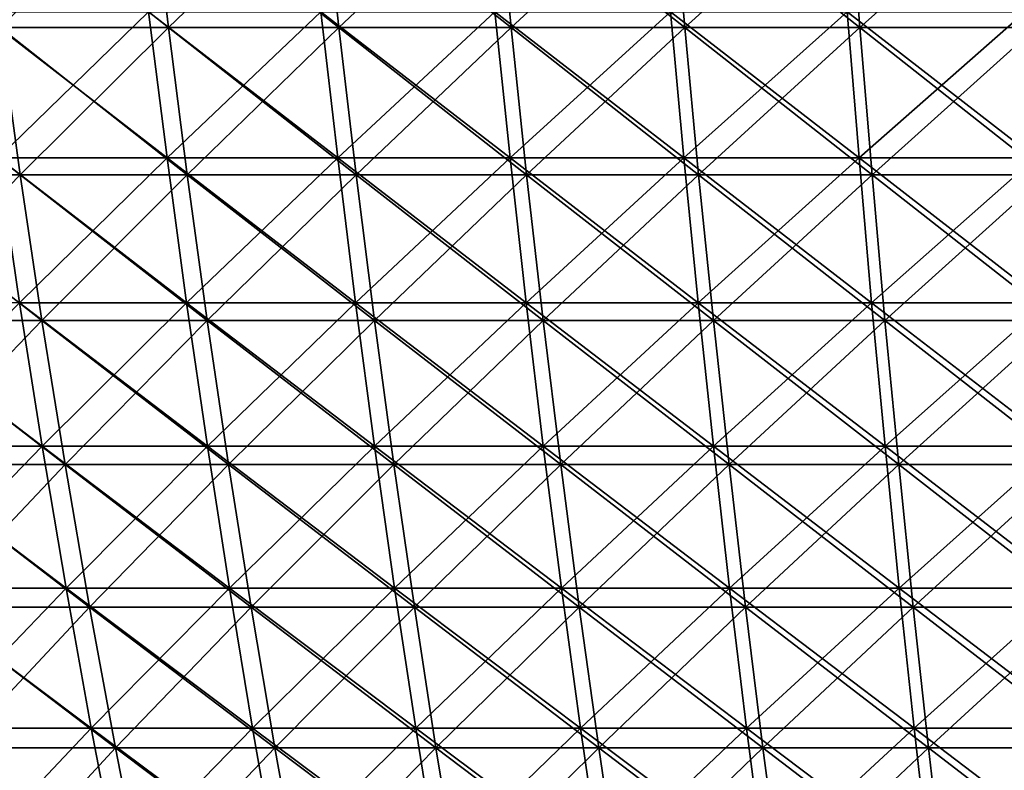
# Model space of a CAD drawing. Header units: millimetres. Extents: x -250 to 250, y 3898 to 4150.
# Tile 254 of 256: x -83 to -44, y 4034 to 4064. Entities that reach past the tile are written whole.
import ezdxf

# ---------------------------------------------------------------- set-up
doc = ezdxf.new("R2010")
doc.units = ezdxf.units.MM
doc.header["$LTSCALE"] = 5.599365
for name, color, linetype in [('2', 7, 'CONTINUOUS'), ('3', 7, 'CONTINUOUS'), ('4', 7, 'CONTINUOUS'), ('5', 7, 'CONTINUOUS')]:
    doc.layers.add(name, color=color, linetype=linetype)

msp = doc.modelspace()

# ---------------------------------------------------------------- linework, layer by layer
at = {"layer": '2', "color": 251, "linetype": 'Continuous', "true_color": 0x504f50}
for points in [[(-78.075, 4064.476, -221.562), (-84.065, 4058.644, -216.996), (-84.861, 4064.476, -219.053), (-78.075, 4064.476, -221.562)], [(-77.342, 4058.644, -219.482), (-84.065, 4058.644, -216.996), (-78.075, 4064.476, -221.562), (-77.342, 4058.644, -219.482)], [(-71.215, 4064.476, -223.861), (-77.342, 4058.644, -219.482), (-78.075, 4064.476, -221.562), (-71.215, 4064.476, -223.861)], [(-70.547, 4058.644, -221.759), (-77.342, 4058.644, -219.482), (-71.215, 4064.476, -223.861), (-70.547, 4058.644, -221.759)], [(-64.288, 4064.476, -225.948), (-70.547, 4058.644, -221.759), (-71.215, 4064.476, -223.861), (-64.288, 4064.476, -225.948)], [(-63.684, 4058.644, -223.827), (-70.547, 4058.644, -221.759), (-64.288, 4064.476, -225.948), (-63.684, 4058.644, -223.827)], [(-57.299, 4064.476, -227.821), (-63.684, 4058.644, -223.827), (-64.288, 4064.476, -225.948), (-57.299, 4064.476, -227.821)], [(-56.761, 4058.644, -225.682), (-63.684, 4058.644, -223.827), (-57.299, 4064.476, -227.821), (-56.761, 4058.644, -225.682)], [(-50.256, 4064.476, -229.477), (-56.761, 4058.644, -225.682), (-57.299, 4064.476, -227.821), (-50.256, 4064.476, -229.477)], [(-49.784, 4058.644, -227.323), (-56.761, 4058.644, -225.682), (-50.256, 4064.476, -229.477), (-49.784, 4058.644, -227.323)], [(-43.166, 4064.476, -230.916), (-49.784, 4058.644, -227.323), (-50.256, 4064.476, -229.477), (-43.166, 4064.476, -230.916)], [(-42.76, 4058.644, -228.748), (-49.784, 4058.644, -227.323), (-43.166, 4064.476, -230.916), (-42.76, 4058.644, -228.748)], [(-77.342, 4058.644, -219.482), (-83.215, 4052.869, -214.804), (-84.065, 4058.644, -216.996), (-77.342, 4058.644, -219.482)], [(-76.561, 4052.869, -217.265), (-83.215, 4052.869, -214.804), (-77.342, 4058.644, -219.482), (-76.561, 4052.869, -217.265)], [(-70.547, 4058.644, -221.759), (-76.561, 4052.869, -217.265), (-77.342, 4058.644, -219.482), (-70.547, 4058.644, -221.759)], [(-69.834, 4052.869, -219.519), (-76.561, 4052.869, -217.265), (-70.547, 4058.644, -221.759), (-69.834, 4052.869, -219.519)], [(-63.684, 4058.644, -223.827), (-69.834, 4052.869, -219.519), (-70.547, 4058.644, -221.759), (-63.684, 4058.644, -223.827)], [(-63.041, 4052.869, -221.566), (-69.834, 4052.869, -219.519), (-63.684, 4058.644, -223.827), (-63.041, 4052.869, -221.566)], [(-56.761, 4058.644, -225.682), (-63.041, 4052.869, -221.566), (-63.684, 4058.644, -223.827), (-56.761, 4058.644, -225.682)], [(-56.188, 4052.869, -223.402), (-63.041, 4052.869, -221.566), (-56.761, 4058.644, -225.682), (-56.188, 4052.869, -223.402)], [(-49.784, 4058.644, -227.323), (-56.188, 4052.869, -223.402), (-56.761, 4058.644, -225.682), (-49.784, 4058.644, -227.323)], [(-49.282, 4052.869, -225.026), (-56.188, 4052.869, -223.402), (-49.784, 4058.644, -227.323), (-49.282, 4052.869, -225.026)], [(-42.76, 4058.644, -228.748), (-49.282, 4052.869, -225.026), (-49.784, 4058.644, -227.323), (-42.76, 4058.644, -228.748)], [(-42.328, 4052.869, -226.437), (-49.282, 4052.869, -225.026), (-42.76, 4058.644, -228.748), (-42.328, 4052.869, -226.437)], [(-82.315, 4047.154, -212.478), (-88.819, 4047.154, -209.843), (-83.215, 4052.869, -214.804), (-82.315, 4047.154, -212.478)], [(-76.561, 4052.869, -217.265), (-82.315, 4047.154, -212.478), (-83.215, 4052.869, -214.804), (-76.561, 4052.869, -217.265)], [(-75.732, 4047.154, -214.912), (-82.315, 4047.154, -212.478), (-76.561, 4052.869, -217.265), (-75.732, 4047.154, -214.912)], [(-69.834, 4052.869, -219.519), (-75.732, 4047.154, -214.912), (-76.561, 4052.869, -217.265), (-69.834, 4052.869, -219.519)], [(-69.078, 4047.154, -217.143), (-75.732, 4047.154, -214.912), (-69.834, 4052.869, -219.519), (-69.078, 4047.154, -217.143)], [(-63.041, 4052.869, -221.566), (-69.078, 4047.154, -217.143), (-69.834, 4052.869, -219.519), (-63.041, 4052.869, -221.566)], [(-62.358, 4047.154, -219.167), (-69.078, 4047.154, -217.143), (-63.041, 4052.869, -221.566), (-62.358, 4047.154, -219.167)], [(-56.188, 4052.869, -223.402), (-62.358, 4047.154, -219.167), (-63.041, 4052.869, -221.566), (-56.188, 4052.869, -223.402)], [(-55.58, 4047.154, -220.983), (-62.358, 4047.154, -219.167), (-56.188, 4052.869, -223.402), (-55.58, 4047.154, -220.983)], [(-49.282, 4052.869, -225.026), (-55.58, 4047.154, -220.983), (-56.188, 4052.869, -223.402), (-49.282, 4052.869, -225.026)], [(-48.748, 4047.154, -222.59), (-55.58, 4047.154, -220.983), (-49.282, 4052.869, -225.026), (-48.748, 4047.154, -222.59)], [(-42.328, 4052.869, -226.437), (-48.748, 4047.154, -222.59), (-49.282, 4052.869, -225.026), (-42.328, 4052.869, -226.437)], [(-41.87, 4047.154, -223.986), (-48.748, 4047.154, -222.59), (-42.328, 4052.869, -226.437), (-41.87, 4047.154, -223.986)], [(-82.315, 4047.154, -212.478), (-87.791, 4041.504, -207.416), (-88.819, 4047.154, -209.843), (-82.315, 4047.154, -212.478)], [(-81.362, 4041.504, -210.021), (-87.791, 4041.504, -207.416), (-82.315, 4047.154, -212.478), (-81.362, 4041.504, -210.021)], [(-75.732, 4047.154, -214.912), (-81.362, 4041.504, -210.021), (-82.315, 4047.154, -212.478), (-75.732, 4047.154, -214.912)], [(-74.856, 4041.504, -212.427), (-81.362, 4041.504, -210.021), (-75.732, 4047.154, -214.912), (-74.856, 4041.504, -212.427)], [(-69.078, 4047.154, -217.143), (-74.856, 4041.504, -212.427), (-75.732, 4047.154, -214.912), (-69.078, 4047.154, -217.143)], [(-68.279, 4041.504, -214.631), (-74.856, 4041.504, -212.427), (-69.078, 4047.154, -217.143), (-68.279, 4041.504, -214.631)], [(-62.358, 4047.154, -219.167), (-68.279, 4041.504, -214.631), (-69.078, 4047.154, -217.143), (-62.358, 4047.154, -219.167)], [(-61.637, 4041.504, -216.632), (-68.279, 4041.504, -214.631), (-62.358, 4047.154, -219.167), (-61.637, 4041.504, -216.632)], [(-55.58, 4047.154, -220.983), (-61.637, 4041.504, -216.632), (-62.358, 4047.154, -219.167), (-55.58, 4047.154, -220.983)], [(-54.937, 4041.504, -218.427), (-61.637, 4041.504, -216.632), (-55.58, 4047.154, -220.983), (-54.937, 4041.504, -218.427)], [(-48.748, 4047.154, -222.59), (-54.937, 4041.504, -218.427), (-55.58, 4047.154, -220.983), (-48.748, 4047.154, -222.59)], [(-48.184, 4041.504, -220.016), (-54.937, 4041.504, -218.427), (-48.748, 4047.154, -222.59), (-48.184, 4041.504, -220.016)], [(-41.87, 4047.154, -223.986), (-48.184, 4041.504, -220.016), (-48.748, 4047.154, -222.59), (-41.87, 4047.154, -223.986)], [(-41.386, 4041.504, -221.395), (-48.184, 4041.504, -220.016), (-41.87, 4047.154, -223.986), (-41.386, 4041.504, -221.395)], [(-81.362, 4041.504, -210.021), (-86.709, 4035.92, -204.859), (-87.791, 4041.504, -207.416), (-81.362, 4041.504, -210.021)], [(-80.36, 4035.92, -207.432), (-86.709, 4035.92, -204.859), (-81.362, 4041.504, -210.021), (-80.36, 4035.92, -207.432)], [(-74.856, 4041.504, -212.427), (-80.36, 4035.92, -207.432), (-81.362, 4041.504, -210.021), (-74.856, 4041.504, -212.427)], [(-73.934, 4035.92, -209.809), (-80.36, 4035.92, -207.432), (-74.856, 4041.504, -212.427), (-73.934, 4035.92, -209.809)], [(-68.279, 4041.504, -214.631), (-73.934, 4035.92, -209.809), (-74.856, 4041.504, -212.427), (-68.279, 4041.504, -214.631)], [(-67.438, 4035.92, -211.986), (-73.934, 4035.92, -209.809), (-68.279, 4041.504, -214.631), (-67.438, 4035.92, -211.986)], [(-61.637, 4041.504, -216.632), (-67.438, 4035.92, -211.986), (-68.279, 4041.504, -214.631), (-61.637, 4041.504, -216.632)], [(-60.877, 4035.92, -213.962), (-67.438, 4035.92, -211.986), (-61.637, 4041.504, -216.632), (-60.877, 4035.92, -213.962)], [(-54.937, 4041.504, -218.427), (-60.877, 4035.92, -213.962), (-61.637, 4041.504, -216.632), (-54.937, 4041.504, -218.427)], [(-54.26, 4035.92, -215.735), (-60.877, 4035.92, -213.962), (-54.937, 4041.504, -218.427), (-54.26, 4035.92, -215.735)], [(-48.184, 4041.504, -220.016), (-54.26, 4035.92, -215.735), (-54.937, 4041.504, -218.427), (-48.184, 4041.504, -220.016)], [(-47.59, 4035.92, -217.304), (-54.26, 4035.92, -215.735), (-48.184, 4041.504, -220.016), (-47.59, 4035.92, -217.304)], [(-41.386, 4041.504, -221.395), (-47.59, 4035.92, -217.304), (-48.184, 4041.504, -220.016), (-41.386, 4041.504, -221.395)], [(-40.876, 4035.92, -218.666), (-47.59, 4035.92, -217.304), (-41.386, 4041.504, -221.395), (-40.876, 4035.92, -218.666)], [(-80.36, 4035.92, -207.432), (-85.574, 4030.408, -202.176), (-86.709, 4035.92, -204.859), (-80.36, 4035.92, -207.432)], [(-79.307, 4030.408, -204.715), (-85.574, 4030.408, -202.176), (-80.36, 4035.92, -207.432), (-79.307, 4030.408, -204.715)], [(-73.934, 4035.92, -209.809), (-79.307, 4030.408, -204.715), (-80.36, 4035.92, -207.432), (-73.934, 4035.92, -209.809)], [(-72.965, 4030.408, -207.06), (-79.307, 4030.408, -204.715), (-73.934, 4035.92, -209.809), (-72.965, 4030.408, -207.06)], [(-67.438, 4035.92, -211.986), (-72.965, 4030.408, -207.06), (-73.934, 4035.92, -209.809), (-67.438, 4035.92, -211.986)], [(-66.554, 4030.408, -209.209), (-72.965, 4030.408, -207.06), (-67.438, 4035.92, -211.986), (-66.554, 4030.408, -209.209)], [(-60.877, 4035.92, -213.962), (-66.554, 4030.408, -209.209), (-67.438, 4035.92, -211.986), (-60.877, 4035.92, -213.962)], [(-60.08, 4030.408, -211.159), (-66.554, 4030.408, -209.209), (-60.877, 4035.92, -213.962), (-60.08, 4030.408, -211.159)], [(-54.26, 4035.92, -215.735), (-60.08, 4030.408, -211.159), (-60.877, 4035.92, -213.962), (-54.26, 4035.92, -215.735)], [(-53.549, 4030.408, -212.909), (-60.08, 4030.408, -211.159), (-54.26, 4035.92, -215.735), (-53.549, 4030.408, -212.909)], [(-47.59, 4035.92, -217.304), (-53.549, 4030.408, -212.909), (-54.26, 4035.92, -215.735), (-47.59, 4035.92, -217.304)], [(-46.967, 4030.408, -214.457), (-53.549, 4030.408, -212.909), (-47.59, 4035.92, -217.304), (-46.967, 4030.408, -214.457)], [(-40.876, 4035.92, -218.666), (-46.967, 4030.408, -214.457), (-47.59, 4035.92, -217.304), (-40.876, 4035.92, -218.666)], [(-40.34, 4030.408, -215.802), (-46.967, 4030.408, -214.457), (-40.876, 4035.92, -218.666), (-40.34, 4030.408, -215.802)]]:
    msp.add_3dface(points, dxfattribs=at)
at = {"layer": '3', "color": 251, "linetype": 'Continuous', "true_color": 0x504f50}
for points in [[(-84.065, 4058.644, 216.996), (-77.342, 4058.644, 219.482), (-84.861, 4064.476, 219.053), (-84.065, 4058.644, 216.996)], [(-84.861, 4064.476, 219.053), (-77.342, 4058.644, 219.482), (-78.075, 4064.476, 221.562), (-84.861, 4064.476, 219.053)], [(-77.342, 4058.644, 219.482), (-70.547, 4058.644, 221.759), (-78.075, 4064.476, 221.562), (-77.342, 4058.644, 219.482)], [(-78.075, 4064.476, 221.562), (-70.547, 4058.644, 221.759), (-71.215, 4064.476, 223.861), (-78.075, 4064.476, 221.562)], [(-70.547, 4058.644, 221.759), (-63.684, 4058.644, 223.827), (-71.215, 4064.476, 223.861), (-70.547, 4058.644, 221.759)], [(-71.215, 4064.476, 223.861), (-63.684, 4058.644, 223.827), (-64.288, 4064.476, 225.948), (-71.215, 4064.476, 223.861)], [(-63.684, 4058.644, 223.827), (-56.761, 4058.644, 225.682), (-64.288, 4064.476, 225.948), (-63.684, 4058.644, 223.827)], [(-64.288, 4064.476, 225.948), (-56.761, 4058.644, 225.682), (-57.299, 4064.476, 227.821), (-64.288, 4064.476, 225.948)], [(-56.761, 4058.644, 225.682), (-49.784, 4058.644, 227.323), (-57.299, 4064.476, 227.821), (-56.761, 4058.644, 225.682)], [(-57.299, 4064.476, 227.821), (-49.784, 4058.644, 227.323), (-50.256, 4064.476, 229.477), (-57.299, 4064.476, 227.821)], [(-49.784, 4058.644, 227.323), (-42.76, 4058.644, 228.748), (-50.256, 4064.476, 229.477), (-49.784, 4058.644, 227.323)], [(-50.256, 4064.476, 229.477), (-42.76, 4058.644, 228.748), (-43.166, 4064.476, 230.916), (-50.256, 4064.476, 229.477)], [(-83.215, 4052.869, 214.804), (-76.561, 4052.869, 217.265), (-84.065, 4058.644, 216.996), (-83.215, 4052.869, 214.804)], [(-84.065, 4058.644, 216.996), (-76.561, 4052.869, 217.265), (-77.342, 4058.644, 219.482), (-84.065, 4058.644, 216.996)], [(-76.561, 4052.869, 217.265), (-69.834, 4052.869, 219.519), (-77.342, 4058.644, 219.482), (-76.561, 4052.869, 217.265)], [(-77.342, 4058.644, 219.482), (-69.834, 4052.869, 219.519), (-70.547, 4058.644, 221.759), (-77.342, 4058.644, 219.482)], [(-69.834, 4052.869, 219.519), (-63.041, 4052.869, 221.566), (-70.547, 4058.644, 221.759), (-69.834, 4052.869, 219.519)], [(-70.547, 4058.644, 221.759), (-63.041, 4052.869, 221.566), (-63.684, 4058.644, 223.827), (-70.547, 4058.644, 221.759)], [(-63.041, 4052.869, 221.566), (-56.188, 4052.869, 223.402), (-63.684, 4058.644, 223.827), (-63.041, 4052.869, 221.566)], [(-63.684, 4058.644, 223.827), (-56.188, 4052.869, 223.402), (-56.761, 4058.644, 225.682), (-63.684, 4058.644, 223.827)], [(-56.188, 4052.869, 223.402), (-49.282, 4052.869, 225.026), (-56.761, 4058.644, 225.682), (-56.188, 4052.869, 223.402)], [(-56.761, 4058.644, 225.682), (-49.282, 4052.869, 225.026), (-49.784, 4058.644, 227.323), (-56.761, 4058.644, 225.682)], [(-49.282, 4052.869, 225.026), (-42.328, 4052.869, 226.437), (-49.784, 4058.644, 227.323), (-49.282, 4052.869, 225.026)], [(-49.784, 4058.644, 227.323), (-42.328, 4052.869, 226.437), (-42.76, 4058.644, 228.748), (-49.784, 4058.644, 227.323)], [(-88.819, 4047.154, 209.843), (-82.315, 4047.154, 212.478), (-89.791, 4052.869, 212.139), (-88.819, 4047.154, 209.843)], [(-89.791, 4052.869, 212.139), (-82.315, 4047.154, 212.478), (-83.215, 4052.869, 214.804), (-89.791, 4052.869, 212.139)], [(-82.315, 4047.154, 212.478), (-75.732, 4047.154, 214.912), (-83.215, 4052.869, 214.804), (-82.315, 4047.154, 212.478)], [(-83.215, 4052.869, 214.804), (-75.732, 4047.154, 214.912), (-76.561, 4052.869, 217.265), (-83.215, 4052.869, 214.804)], [(-75.732, 4047.154, 214.912), (-69.078, 4047.154, 217.143), (-76.561, 4052.869, 217.265), (-75.732, 4047.154, 214.912)], [(-76.561, 4052.869, 217.265), (-69.078, 4047.154, 217.143), (-69.834, 4052.869, 219.519), (-76.561, 4052.869, 217.265)], [(-69.078, 4047.154, 217.143), (-62.358, 4047.154, 219.167), (-69.834, 4052.869, 219.519), (-69.078, 4047.154, 217.143)], [(-69.834, 4052.869, 219.519), (-62.358, 4047.154, 219.167), (-63.041, 4052.869, 221.566), (-69.834, 4052.869, 219.519)], [(-62.358, 4047.154, 219.167), (-55.58, 4047.154, 220.983), (-63.041, 4052.869, 221.566), (-62.358, 4047.154, 219.167)], [(-63.041, 4052.869, 221.566), (-55.58, 4047.154, 220.983), (-56.188, 4052.869, 223.402), (-63.041, 4052.869, 221.566)], [(-55.58, 4047.154, 220.983), (-48.748, 4047.154, 222.59), (-56.188, 4052.869, 223.402), (-55.58, 4047.154, 220.983)], [(-56.188, 4052.869, 223.402), (-48.748, 4047.154, 222.59), (-49.282, 4052.869, 225.026), (-56.188, 4052.869, 223.402)], [(-48.748, 4047.154, 222.59), (-41.87, 4047.154, 223.986), (-49.282, 4052.869, 225.026), (-48.748, 4047.154, 222.59)], [(-49.282, 4052.869, 225.026), (-41.87, 4047.154, 223.986), (-42.328, 4052.869, 226.437), (-49.282, 4052.869, 225.026)], [(-87.791, 4041.504, 207.416), (-81.362, 4041.504, 210.021), (-88.819, 4047.154, 209.843), (-87.791, 4041.504, 207.416)], [(-88.819, 4047.154, 209.843), (-81.362, 4041.504, 210.021), (-82.315, 4047.154, 212.478), (-88.819, 4047.154, 209.843)], [(-81.362, 4041.504, 210.021), (-74.856, 4041.504, 212.427), (-82.315, 4047.154, 212.478), (-81.362, 4041.504, 210.021)], [(-82.315, 4047.154, 212.478), (-74.856, 4041.504, 212.427), (-75.732, 4047.154, 214.912), (-82.315, 4047.154, 212.478)], [(-74.856, 4041.504, 212.427), (-68.279, 4041.504, 214.631), (-75.732, 4047.154, 214.912), (-74.856, 4041.504, 212.427)], [(-75.732, 4047.154, 214.912), (-68.279, 4041.504, 214.631), (-69.078, 4047.154, 217.143), (-75.732, 4047.154, 214.912)], [(-68.279, 4041.504, 214.631), (-61.637, 4041.504, 216.632), (-69.078, 4047.154, 217.143), (-68.279, 4041.504, 214.631)], [(-69.078, 4047.154, 217.143), (-61.637, 4041.504, 216.632), (-62.358, 4047.154, 219.167), (-69.078, 4047.154, 217.143)], [(-61.637, 4041.504, 216.632), (-54.937, 4041.504, 218.427), (-62.358, 4047.154, 219.167), (-61.637, 4041.504, 216.632)], [(-62.358, 4047.154, 219.167), (-54.937, 4041.504, 218.427), (-55.58, 4047.154, 220.983), (-62.358, 4047.154, 219.167)], [(-54.937, 4041.504, 218.427), (-48.184, 4041.504, 220.016), (-55.58, 4047.154, 220.983), (-54.937, 4041.504, 218.427)], [(-55.58, 4047.154, 220.983), (-48.184, 4041.504, 220.016), (-48.748, 4047.154, 222.59), (-55.58, 4047.154, 220.983)], [(-48.184, 4041.504, 220.016), (-41.386, 4041.504, 221.395), (-48.748, 4047.154, 222.59), (-48.184, 4041.504, 220.016)], [(-48.748, 4047.154, 222.59), (-41.386, 4041.504, 221.395), (-41.87, 4047.154, 223.986), (-48.748, 4047.154, 222.59)], [(-86.709, 4035.92, 204.859), (-80.36, 4035.92, 207.432), (-87.791, 4041.504, 207.416), (-86.709, 4035.92, 204.859)], [(-87.791, 4041.504, 207.416), (-80.36, 4035.92, 207.432), (-81.362, 4041.504, 210.021), (-87.791, 4041.504, 207.416)], [(-80.36, 4035.92, 207.432), (-73.934, 4035.92, 209.809), (-81.362, 4041.504, 210.021), (-80.36, 4035.92, 207.432)], [(-81.362, 4041.504, 210.021), (-73.934, 4035.92, 209.809), (-74.856, 4041.504, 212.427), (-81.362, 4041.504, 210.021)], [(-73.934, 4035.92, 209.809), (-67.438, 4035.92, 211.986), (-74.856, 4041.504, 212.427), (-73.934, 4035.92, 209.809)], [(-74.856, 4041.504, 212.427), (-67.438, 4035.92, 211.986), (-68.279, 4041.504, 214.631), (-74.856, 4041.504, 212.427)], [(-67.438, 4035.92, 211.986), (-60.877, 4035.92, 213.962), (-68.279, 4041.504, 214.631), (-67.438, 4035.92, 211.986)], [(-68.279, 4041.504, 214.631), (-60.877, 4035.92, 213.962), (-61.637, 4041.504, 216.632), (-68.279, 4041.504, 214.631)], [(-60.877, 4035.92, 213.962), (-54.26, 4035.92, 215.735), (-61.637, 4041.504, 216.632), (-60.877, 4035.92, 213.962)], [(-61.637, 4041.504, 216.632), (-54.26, 4035.92, 215.735), (-54.937, 4041.504, 218.427), (-61.637, 4041.504, 216.632)], [(-54.26, 4035.92, 215.735), (-47.59, 4035.92, 217.304), (-54.937, 4041.504, 218.427), (-54.26, 4035.92, 215.735)], [(-54.937, 4041.504, 218.427), (-47.59, 4035.92, 217.304), (-48.184, 4041.504, 220.016), (-54.937, 4041.504, 218.427)], [(-47.59, 4035.92, 217.304), (-40.876, 4035.92, 218.666), (-48.184, 4041.504, 220.016), (-47.59, 4035.92, 217.304)], [(-48.184, 4041.504, 220.016), (-40.876, 4035.92, 218.666), (-41.386, 4041.504, 221.395), (-48.184, 4041.504, 220.016)], [(-85.574, 4030.408, 202.176), (-79.307, 4030.408, 204.715), (-86.709, 4035.92, 204.859), (-85.574, 4030.408, 202.176)], [(-86.709, 4035.92, 204.859), (-79.307, 4030.408, 204.715), (-80.36, 4035.92, 207.432), (-86.709, 4035.92, 204.859)], [(-79.307, 4030.408, 204.715), (-72.965, 4030.408, 207.06), (-80.36, 4035.92, 207.432), (-79.307, 4030.408, 204.715)], [(-80.36, 4035.92, 207.432), (-72.965, 4030.408, 207.06), (-73.934, 4035.92, 209.809), (-80.36, 4035.92, 207.432)], [(-72.965, 4030.408, 207.06), (-66.554, 4030.408, 209.209), (-73.934, 4035.92, 209.809), (-72.965, 4030.408, 207.06)], [(-73.934, 4035.92, 209.809), (-66.554, 4030.408, 209.209), (-67.438, 4035.92, 211.986), (-73.934, 4035.92, 209.809)], [(-66.554, 4030.408, 209.209), (-60.08, 4030.408, 211.159), (-67.438, 4035.92, 211.986), (-66.554, 4030.408, 209.209)], [(-67.438, 4035.92, 211.986), (-60.08, 4030.408, 211.159), (-60.877, 4035.92, 213.962), (-67.438, 4035.92, 211.986)], [(-60.08, 4030.408, 211.159), (-53.549, 4030.408, 212.909), (-60.877, 4035.92, 213.962), (-60.08, 4030.408, 211.159)], [(-60.877, 4035.92, 213.962), (-53.549, 4030.408, 212.909), (-54.26, 4035.92, 215.735), (-60.877, 4035.92, 213.962)], [(-53.549, 4030.408, 212.909), (-46.967, 4030.408, 214.457), (-54.26, 4035.92, 215.735), (-53.549, 4030.408, 212.909)], [(-54.26, 4035.92, 215.735), (-46.967, 4030.408, 214.457), (-47.59, 4035.92, 217.304), (-54.26, 4035.92, 215.735)], [(-46.967, 4030.408, 214.457), (-40.34, 4030.408, 215.802), (-47.59, 4035.92, 217.304), (-46.967, 4030.408, 214.457)], [(-47.59, 4035.92, 217.304), (-40.34, 4030.408, 215.802), (-40.876, 4035.92, 218.666), (-47.59, 4035.92, 217.304)]]:
    msp.add_3dface(points, dxfattribs=at)
at = {"layer": '4', "color": 155, "linetype": 'Continuous', "true_color": 0x4a708c}
for points in [[(-77.991, 4069.76, 221.321), (-84.007, 4063.839, 216.848), (-84.769, 4069.76, 218.814), (-77.991, 4069.76, 221.321)], [(-77.29, 4063.839, 219.332), (-84.007, 4063.839, 216.848), (-77.991, 4069.76, 221.321), (-77.29, 4063.839, 219.332)], [(-71.138, 4069.76, 223.618), (-77.29, 4063.839, 219.332), (-77.991, 4069.76, 221.321), (-71.138, 4069.76, 223.618)], [(-70.499, 4063.839, 221.608), (-77.29, 4063.839, 219.332), (-71.138, 4069.76, 223.618), (-70.499, 4063.839, 221.608)], [(-64.218, 4069.76, 225.702), (-70.499, 4063.839, 221.608), (-71.138, 4069.76, 223.618), (-64.218, 4069.76, 225.702)], [(-63.641, 4063.839, 223.674), (-70.499, 4063.839, 221.608), (-64.218, 4069.76, 225.702), (-63.641, 4063.839, 223.674)], [(-57.237, 4069.76, 227.573), (-63.641, 4063.839, 223.674), (-64.218, 4069.76, 225.702), (-57.237, 4069.76, 227.573)], [(-56.723, 4063.839, 225.528), (-63.641, 4063.839, 223.674), (-57.237, 4069.76, 227.573), (-56.723, 4063.839, 225.528)], [(-50.202, 4069.76, 229.228), (-56.723, 4063.839, 225.528), (-57.237, 4069.76, 227.573), (-50.202, 4069.76, 229.228)], [(-49.75, 4063.839, 227.168), (-56.723, 4063.839, 225.528), (-50.202, 4069.76, 229.228), (-49.75, 4063.839, 227.168)], [(-43.119, 4069.76, 230.665), (-49.75, 4063.839, 227.168), (-50.202, 4069.76, 229.228), (-43.119, 4069.76, 230.665)], [(-42.731, 4063.839, 228.592), (-49.75, 4063.839, 227.168), (-43.119, 4069.76, 230.665), (-42.731, 4063.839, 228.592)], [(-83.191, 4057.973, 214.742), (-89.765, 4057.973, 212.078), (-84.007, 4063.839, 216.848), (-83.191, 4057.973, 214.742)], [(-77.29, 4063.839, 219.332), (-83.191, 4057.973, 214.742), (-84.007, 4063.839, 216.848), (-77.29, 4063.839, 219.332)], [(-76.539, 4057.973, 217.202), (-83.191, 4057.973, 214.742), (-77.29, 4063.839, 219.332), (-76.539, 4057.973, 217.202)], [(-70.499, 4063.839, 221.608), (-76.539, 4057.973, 217.202), (-77.29, 4063.839, 219.332), (-70.499, 4063.839, 221.608)], [(-69.814, 4057.973, 219.456), (-76.539, 4057.973, 217.202), (-70.499, 4063.839, 221.608), (-69.814, 4057.973, 219.456)], [(-63.641, 4063.839, 223.674), (-69.814, 4057.973, 219.456), (-70.499, 4063.839, 221.608), (-63.641, 4063.839, 223.674)], [(-63.023, 4057.973, 221.502), (-69.814, 4057.973, 219.456), (-63.641, 4063.839, 223.674), (-63.023, 4057.973, 221.502)], [(-56.723, 4063.839, 225.528), (-63.023, 4057.973, 221.502), (-63.641, 4063.839, 223.674), (-56.723, 4063.839, 225.528)], [(-56.172, 4057.973, 223.338), (-63.023, 4057.973, 221.502), (-56.723, 4063.839, 225.528), (-56.172, 4057.973, 223.338)], [(-49.75, 4063.839, 227.168), (-56.172, 4057.973, 223.338), (-56.723, 4063.839, 225.528), (-49.75, 4063.839, 227.168)], [(-49.267, 4057.973, 224.962), (-56.172, 4057.973, 223.338), (-49.75, 4063.839, 227.168), (-49.267, 4057.973, 224.962)], [(-42.731, 4063.839, 228.592), (-49.267, 4057.973, 224.962), (-49.75, 4063.839, 227.168), (-42.731, 4063.839, 228.592)], [(-42.316, 4057.973, 226.372), (-49.267, 4057.973, 224.962), (-42.731, 4063.839, 228.592), (-42.316, 4057.973, 226.372)], [(-83.191, 4057.973, 214.742), (-88.827, 4052.166, 209.862), (-89.765, 4057.973, 212.078), (-83.191, 4057.973, 214.742)], [(-82.322, 4052.166, 212.498), (-88.827, 4052.166, 209.862), (-83.191, 4057.973, 214.742), (-82.322, 4052.166, 212.498)], [(-76.539, 4057.973, 217.202), (-82.322, 4052.166, 212.498), (-83.191, 4057.973, 214.742), (-76.539, 4057.973, 217.202)], [(-75.739, 4052.166, 214.933), (-82.322, 4052.166, 212.498), (-76.539, 4057.973, 217.202), (-75.739, 4052.166, 214.933)], [(-69.814, 4057.973, 219.456), (-75.739, 4052.166, 214.933), (-76.539, 4057.973, 217.202), (-69.814, 4057.973, 219.456)], [(-69.085, 4052.166, 217.163), (-75.739, 4052.166, 214.933), (-69.814, 4057.973, 219.456), (-69.085, 4052.166, 217.163)], [(-63.023, 4057.973, 221.502), (-69.085, 4052.166, 217.163), (-69.814, 4057.973, 219.456), (-63.023, 4057.973, 221.502)], [(-62.364, 4052.166, 219.187), (-69.085, 4052.166, 217.163), (-63.023, 4057.973, 221.502), (-62.364, 4052.166, 219.187)], [(-56.172, 4057.973, 223.338), (-62.364, 4052.166, 219.187), (-63.023, 4057.973, 221.502), (-56.172, 4057.973, 223.338)], [(-55.585, 4052.166, 221.004), (-62.364, 4052.166, 219.187), (-56.172, 4057.973, 223.338), (-55.585, 4052.166, 221.004)], [(-49.267, 4057.973, 224.962), (-55.585, 4052.166, 221.004), (-56.172, 4057.973, 223.338), (-49.267, 4057.973, 224.962)], [(-48.753, 4052.166, 222.611), (-55.585, 4052.166, 221.004), (-49.267, 4057.973, 224.962), (-48.753, 4052.166, 222.611)], [(-42.316, 4057.973, 226.372), (-48.753, 4052.166, 222.611), (-49.267, 4057.973, 224.962), (-42.316, 4057.973, 226.372)], [(-41.874, 4052.166, 224.007), (-48.753, 4052.166, 222.611), (-42.316, 4057.973, 226.372), (-41.874, 4052.166, 224.007)], [(-82.322, 4052.166, 212.498), (-87.832, 4046.422, 207.512), (-88.827, 4052.166, 209.862), (-82.322, 4052.166, 212.498)], [(-81.4, 4046.422, 210.118), (-87.832, 4046.422, 207.512), (-82.322, 4052.166, 212.498), (-81.4, 4046.422, 210.118)], [(-75.739, 4052.166, 214.933), (-81.4, 4046.422, 210.118), (-82.322, 4052.166, 212.498), (-75.739, 4052.166, 214.933)], [(-74.891, 4046.422, 212.525), (-81.4, 4046.422, 210.118), (-75.739, 4052.166, 214.933), (-74.891, 4046.422, 212.525)], [(-69.085, 4052.166, 217.163), (-74.891, 4046.422, 212.525), (-75.739, 4052.166, 214.933), (-69.085, 4052.166, 217.163)], [(-68.311, 4046.422, 214.73), (-74.891, 4046.422, 212.525), (-69.085, 4052.166, 217.163), (-68.311, 4046.422, 214.73)], [(-62.364, 4052.166, 219.187), (-68.311, 4046.422, 214.73), (-69.085, 4052.166, 217.163), (-62.364, 4052.166, 219.187)], [(-61.666, 4046.422, 216.732), (-68.311, 4046.422, 214.73), (-62.364, 4052.166, 219.187), (-61.666, 4046.422, 216.732)], [(-55.585, 4052.166, 221.004), (-61.666, 4046.422, 216.732), (-62.364, 4052.166, 219.187), (-55.585, 4052.166, 221.004)], [(-54.962, 4046.422, 218.528), (-61.666, 4046.422, 216.732), (-55.585, 4052.166, 221.004), (-54.962, 4046.422, 218.528)], [(-48.753, 4052.166, 222.611), (-54.962, 4046.422, 218.528), (-55.585, 4052.166, 221.004), (-48.753, 4052.166, 222.611)], [(-48.206, 4046.422, 220.117), (-54.962, 4046.422, 218.528), (-48.753, 4052.166, 222.611), (-48.206, 4046.422, 220.117)], [(-41.874, 4052.166, 224.007), (-48.206, 4046.422, 220.117), (-48.753, 4052.166, 222.611), (-41.874, 4052.166, 224.007)], [(-41.405, 4046.422, 221.497), (-48.206, 4046.422, 220.117), (-41.874, 4052.166, 224.007), (-41.405, 4046.422, 221.497)], [(-81.4, 4046.422, 210.118), (-86.781, 4040.744, 205.027), (-87.832, 4046.422, 207.512), (-81.4, 4046.422, 210.118)], [(-80.426, 4040.744, 207.603), (-86.781, 4040.744, 205.027), (-81.4, 4046.422, 210.118), (-80.426, 4040.744, 207.603)], [(-74.891, 4046.422, 212.525), (-80.426, 4040.744, 207.603), (-81.4, 4046.422, 210.118), (-74.891, 4046.422, 212.525)], [(-73.994, 4040.744, 209.981), (-80.426, 4040.744, 207.603), (-74.891, 4046.422, 212.525), (-73.994, 4040.744, 209.981)], [(-68.311, 4046.422, 214.73), (-73.994, 4040.744, 209.981), (-74.891, 4046.422, 212.525), (-68.311, 4046.422, 214.73)], [(-67.493, 4040.744, 212.16), (-73.994, 4040.744, 209.981), (-68.311, 4046.422, 214.73), (-67.493, 4040.744, 212.16)], [(-61.666, 4046.422, 216.732), (-67.493, 4040.744, 212.16), (-68.311, 4046.422, 214.73), (-61.666, 4046.422, 216.732)], [(-60.927, 4040.744, 214.138), (-67.493, 4040.744, 212.16), (-61.666, 4046.422, 216.732), (-60.927, 4040.744, 214.138)], [(-54.962, 4046.422, 218.528), (-60.927, 4040.744, 214.138), (-61.666, 4046.422, 216.732), (-54.962, 4046.422, 218.528)], [(-54.304, 4040.744, 215.912), (-60.927, 4040.744, 214.138), (-54.962, 4046.422, 218.528), (-54.304, 4040.744, 215.912)], [(-48.206, 4046.422, 220.117), (-54.304, 4040.744, 215.912), (-54.962, 4046.422, 218.528), (-48.206, 4046.422, 220.117)], [(-47.629, 4040.744, 217.482), (-54.304, 4040.744, 215.912), (-48.206, 4046.422, 220.117), (-47.629, 4040.744, 217.482)], [(-41.405, 4046.422, 221.497), (-47.629, 4040.744, 217.482), (-48.206, 4046.422, 220.117), (-41.405, 4046.422, 221.497)], [(-40.909, 4040.744, 218.846), (-47.629, 4040.744, 217.482), (-41.405, 4046.422, 221.497), (-40.909, 4040.744, 218.846)], [(-80.426, 4040.744, 207.603), (-85.674, 4035.137, 202.412), (-86.781, 4040.744, 205.027), (-80.426, 4040.744, 207.603)], [(-79.4, 4035.137, 204.954), (-85.674, 4035.137, 202.412), (-80.426, 4040.744, 207.603), (-79.4, 4035.137, 204.954)], [(-73.994, 4040.744, 209.981), (-79.4, 4035.137, 204.954), (-80.426, 4040.744, 207.603), (-73.994, 4040.744, 209.981)], [(-73.05, 4035.137, 207.302), (-79.4, 4035.137, 204.954), (-73.994, 4040.744, 209.981), (-73.05, 4035.137, 207.302)], [(-67.493, 4040.744, 212.16), (-73.05, 4035.137, 207.302), (-73.994, 4040.744, 209.981), (-67.493, 4040.744, 212.16)], [(-66.632, 4035.137, 209.453), (-73.05, 4035.137, 207.302), (-67.493, 4040.744, 212.16), (-66.632, 4035.137, 209.453)], [(-60.927, 4040.744, 214.138), (-66.632, 4035.137, 209.453), (-67.493, 4040.744, 212.16), (-60.927, 4040.744, 214.138)], [(-60.15, 4035.137, 211.406), (-66.632, 4035.137, 209.453), (-60.927, 4040.744, 214.138), (-60.15, 4035.137, 211.406)], [(-54.304, 4040.744, 215.912), (-60.15, 4035.137, 211.406), (-60.927, 4040.744, 214.138), (-54.304, 4040.744, 215.912)], [(-53.611, 4035.137, 213.158), (-60.15, 4035.137, 211.406), (-54.304, 4040.744, 215.912), (-53.611, 4035.137, 213.158)], [(-47.629, 4040.744, 217.482), (-53.611, 4035.137, 213.158), (-54.304, 4040.744, 215.912), (-47.629, 4040.744, 217.482)], [(-47.022, 4035.137, 214.708), (-53.611, 4035.137, 213.158), (-47.629, 4040.744, 217.482), (-47.022, 4035.137, 214.708)], [(-40.909, 4040.744, 218.846), (-47.022, 4035.137, 214.708), (-47.629, 4040.744, 217.482), (-40.909, 4040.744, 218.846)], [(-40.387, 4035.137, 216.054), (-47.022, 4035.137, 214.708), (-40.909, 4040.744, 218.846), (-40.387, 4035.137, 216.054)], [(-79.4, 4035.137, 204.954), (-84.511, 4029.603, 199.666), (-85.674, 4035.137, 202.412), (-79.4, 4035.137, 204.954)], [(-78.322, 4029.603, 202.174), (-84.511, 4029.603, 199.666), (-79.4, 4035.137, 204.954), (-78.322, 4029.603, 202.174)], [(-73.05, 4035.137, 207.302), (-78.322, 4029.603, 202.174), (-79.4, 4035.137, 204.954), (-73.05, 4035.137, 207.302)], [(-72.059, 4029.603, 204.49), (-78.322, 4029.603, 202.174), (-73.05, 4035.137, 207.302), (-72.059, 4029.603, 204.49)], [(-66.632, 4035.137, 209.453), (-72.059, 4029.603, 204.49), (-73.05, 4035.137, 207.302), (-66.632, 4035.137, 209.453)], [(-65.728, 4029.603, 206.612), (-72.059, 4029.603, 204.49), (-66.632, 4035.137, 209.453), (-65.728, 4029.603, 206.612)], [(-60.15, 4035.137, 211.406), (-65.728, 4029.603, 206.612), (-66.632, 4035.137, 209.453), (-60.15, 4035.137, 211.406)], [(-59.334, 4029.603, 208.538), (-65.728, 4029.603, 206.612), (-60.15, 4035.137, 211.406), (-59.334, 4029.603, 208.538)], [(-53.611, 4035.137, 213.158), (-59.334, 4029.603, 208.538), (-60.15, 4035.137, 211.406), (-53.611, 4035.137, 213.158)], [(-52.884, 4029.603, 210.266), (-59.334, 4029.603, 208.538), (-53.611, 4035.137, 213.158), (-52.884, 4029.603, 210.266)], [(-47.022, 4035.137, 214.708), (-52.884, 4029.603, 210.266), (-53.611, 4035.137, 213.158), (-47.022, 4035.137, 214.708)], [(-46.384, 4029.603, 211.795), (-52.884, 4029.603, 210.266), (-47.022, 4035.137, 214.708), (-46.384, 4029.603, 211.795)], [(-40.387, 4035.137, 216.054), (-46.384, 4029.603, 211.795), (-47.022, 4035.137, 214.708), (-40.387, 4035.137, 216.054)], [(-39.84, 4029.603, 213.123), (-46.384, 4029.603, 211.795), (-40.387, 4035.137, 216.054), (-39.84, 4029.603, 213.123)]]:
    msp.add_3dface(points, dxfattribs=at)
at = {"layer": '5', "color": 155, "linetype": 'Continuous', "true_color": 0x4a708c}
for points in [[(-84.007, 4063.839, -216.848), (-77.29, 4063.839, -219.332), (-84.769, 4069.76, -218.814), (-84.007, 4063.839, -216.848)], [(-84.769, 4069.76, -218.814), (-77.29, 4063.839, -219.332), (-77.991, 4069.76, -221.321), (-84.769, 4069.76, -218.814)], [(-77.29, 4063.839, -219.332), (-70.499, 4063.839, -221.608), (-77.991, 4069.76, -221.321), (-77.29, 4063.839, -219.332)], [(-77.991, 4069.76, -221.321), (-70.499, 4063.839, -221.608), (-71.138, 4069.76, -223.618), (-77.991, 4069.76, -221.321)], [(-70.499, 4063.839, -221.608), (-63.641, 4063.839, -223.674), (-71.138, 4069.76, -223.618), (-70.499, 4063.839, -221.608)], [(-71.138, 4069.76, -223.618), (-63.641, 4063.839, -223.674), (-64.218, 4069.76, -225.702), (-71.138, 4069.76, -223.618)], [(-63.641, 4063.839, -223.674), (-56.723, 4063.839, -225.528), (-64.218, 4069.76, -225.702), (-63.641, 4063.839, -223.674)], [(-64.218, 4069.76, -225.702), (-56.723, 4063.839, -225.528), (-57.237, 4069.76, -227.573), (-64.218, 4069.76, -225.702)], [(-56.723, 4063.839, -225.528), (-49.75, 4063.839, -227.168), (-57.237, 4069.76, -227.573), (-56.723, 4063.839, -225.528)], [(-57.237, 4069.76, -227.573), (-49.75, 4063.839, -227.168), (-50.202, 4069.76, -229.228), (-57.237, 4069.76, -227.573)], [(-49.75, 4063.839, -227.168), (-42.731, 4063.839, -228.592), (-50.202, 4069.76, -229.228), (-49.75, 4063.839, -227.168)], [(-50.202, 4069.76, -229.228), (-42.731, 4063.839, -228.592), (-43.119, 4069.76, -230.665), (-50.202, 4069.76, -229.228)], [(-89.765, 4057.973, -212.078), (-83.191, 4057.973, -214.742), (-90.645, 4063.839, -214.158), (-89.765, 4057.973, -212.078)], [(-90.645, 4063.839, -214.158), (-83.191, 4057.973, -214.742), (-84.007, 4063.839, -216.848), (-90.645, 4063.839, -214.158)], [(-83.191, 4057.973, -214.742), (-76.539, 4057.973, -217.202), (-84.007, 4063.839, -216.848), (-83.191, 4057.973, -214.742)], [(-84.007, 4063.839, -216.848), (-76.539, 4057.973, -217.202), (-77.29, 4063.839, -219.332), (-84.007, 4063.839, -216.848)], [(-76.539, 4057.973, -217.202), (-69.814, 4057.973, -219.456), (-77.29, 4063.839, -219.332), (-76.539, 4057.973, -217.202)], [(-77.29, 4063.839, -219.332), (-69.814, 4057.973, -219.456), (-70.499, 4063.839, -221.608), (-77.29, 4063.839, -219.332)], [(-69.814, 4057.973, -219.456), (-63.023, 4057.973, -221.502), (-70.499, 4063.839, -221.608), (-69.814, 4057.973, -219.456)], [(-70.499, 4063.839, -221.608), (-63.023, 4057.973, -221.502), (-63.641, 4063.839, -223.674), (-70.499, 4063.839, -221.608)], [(-63.023, 4057.973, -221.502), (-56.172, 4057.973, -223.338), (-63.641, 4063.839, -223.674), (-63.023, 4057.973, -221.502)], [(-63.641, 4063.839, -223.674), (-56.172, 4057.973, -223.338), (-56.723, 4063.839, -225.528), (-63.641, 4063.839, -223.674)], [(-56.172, 4057.973, -223.338), (-49.267, 4057.973, -224.962), (-56.723, 4063.839, -225.528), (-56.172, 4057.973, -223.338)], [(-56.723, 4063.839, -225.528), (-49.267, 4057.973, -224.962), (-49.75, 4063.839, -227.168), (-56.723, 4063.839, -225.528)], [(-49.267, 4057.973, -224.962), (-42.316, 4057.973, -226.372), (-49.75, 4063.839, -227.168), (-49.267, 4057.973, -224.962)], [(-49.75, 4063.839, -227.168), (-42.316, 4057.973, -226.372), (-42.731, 4063.839, -228.592), (-49.75, 4063.839, -227.168)], [(-88.827, 4052.166, -209.862), (-82.322, 4052.166, -212.498), (-89.765, 4057.973, -212.078), (-88.827, 4052.166, -209.862)], [(-89.765, 4057.973, -212.078), (-82.322, 4052.166, -212.498), (-83.191, 4057.973, -214.742), (-89.765, 4057.973, -212.078)], [(-82.322, 4052.166, -212.498), (-75.739, 4052.166, -214.933), (-83.191, 4057.973, -214.742), (-82.322, 4052.166, -212.498)], [(-83.191, 4057.973, -214.742), (-75.739, 4052.166, -214.933), (-76.539, 4057.973, -217.202), (-83.191, 4057.973, -214.742)], [(-75.739, 4052.166, -214.933), (-69.085, 4052.166, -217.163), (-76.539, 4057.973, -217.202), (-75.739, 4052.166, -214.933)], [(-76.539, 4057.973, -217.202), (-69.085, 4052.166, -217.163), (-69.814, 4057.973, -219.456), (-76.539, 4057.973, -217.202)], [(-69.085, 4052.166, -217.163), (-62.364, 4052.166, -219.187), (-69.814, 4057.973, -219.456), (-69.085, 4052.166, -217.163)], [(-69.814, 4057.973, -219.456), (-62.364, 4052.166, -219.187), (-63.023, 4057.973, -221.502), (-69.814, 4057.973, -219.456)], [(-62.364, 4052.166, -219.187), (-55.585, 4052.166, -221.004), (-63.023, 4057.973, -221.502), (-62.364, 4052.166, -219.187)], [(-63.023, 4057.973, -221.502), (-55.585, 4052.166, -221.004), (-56.172, 4057.973, -223.338), (-63.023, 4057.973, -221.502)], [(-55.585, 4052.166, -221.004), (-48.753, 4052.166, -222.611), (-56.172, 4057.973, -223.338), (-55.585, 4052.166, -221.004)], [(-56.172, 4057.973, -223.338), (-48.753, 4052.166, -222.611), (-49.267, 4057.973, -224.962), (-56.172, 4057.973, -223.338)], [(-48.753, 4052.166, -222.611), (-41.874, 4052.166, -224.007), (-49.267, 4057.973, -224.962), (-48.753, 4052.166, -222.611)], [(-49.267, 4057.973, -224.962), (-41.874, 4052.166, -224.007), (-42.316, 4057.973, -226.372), (-49.267, 4057.973, -224.962)], [(-87.832, 4046.422, -207.512), (-81.4, 4046.422, -210.118), (-88.827, 4052.166, -209.862), (-87.832, 4046.422, -207.512)], [(-88.827, 4052.166, -209.862), (-81.4, 4046.422, -210.118), (-82.322, 4052.166, -212.498), (-88.827, 4052.166, -209.862)], [(-81.4, 4046.422, -210.118), (-74.891, 4046.422, -212.525), (-82.322, 4052.166, -212.498), (-81.4, 4046.422, -210.118)], [(-82.322, 4052.166, -212.498), (-74.891, 4046.422, -212.525), (-75.739, 4052.166, -214.933), (-82.322, 4052.166, -212.498)], [(-74.891, 4046.422, -212.525), (-68.311, 4046.422, -214.73), (-75.739, 4052.166, -214.933), (-74.891, 4046.422, -212.525)], [(-75.739, 4052.166, -214.933), (-68.311, 4046.422, -214.73), (-69.085, 4052.166, -217.163), (-75.739, 4052.166, -214.933)], [(-68.311, 4046.422, -214.73), (-61.666, 4046.422, -216.732), (-69.085, 4052.166, -217.163), (-68.311, 4046.422, -214.73)], [(-69.085, 4052.166, -217.163), (-61.666, 4046.422, -216.732), (-62.364, 4052.166, -219.187), (-69.085, 4052.166, -217.163)], [(-61.666, 4046.422, -216.732), (-54.962, 4046.422, -218.528), (-62.364, 4052.166, -219.187), (-61.666, 4046.422, -216.732)], [(-62.364, 4052.166, -219.187), (-54.962, 4046.422, -218.528), (-55.585, 4052.166, -221.004), (-62.364, 4052.166, -219.187)], [(-54.962, 4046.422, -218.528), (-48.206, 4046.422, -220.117), (-55.585, 4052.166, -221.004), (-54.962, 4046.422, -218.528)], [(-55.585, 4052.166, -221.004), (-48.206, 4046.422, -220.117), (-48.753, 4052.166, -222.611), (-55.585, 4052.166, -221.004)], [(-48.206, 4046.422, -220.117), (-41.405, 4046.422, -221.497), (-48.753, 4052.166, -222.611), (-48.206, 4046.422, -220.117)], [(-48.753, 4052.166, -222.611), (-41.405, 4046.422, -221.497), (-41.874, 4052.166, -224.007), (-48.753, 4052.166, -222.611)], [(-86.781, 4040.744, -205.027), (-80.426, 4040.744, -207.603), (-87.832, 4046.422, -207.512), (-86.781, 4040.744, -205.027)], [(-87.832, 4046.422, -207.512), (-80.426, 4040.744, -207.603), (-81.4, 4046.422, -210.118), (-87.832, 4046.422, -207.512)], [(-80.426, 4040.744, -207.603), (-73.994, 4040.744, -209.981), (-81.4, 4046.422, -210.118), (-80.426, 4040.744, -207.603)], [(-81.4, 4046.422, -210.118), (-73.994, 4040.744, -209.981), (-74.891, 4046.422, -212.525), (-81.4, 4046.422, -210.118)], [(-73.994, 4040.744, -209.981), (-67.493, 4040.744, -212.16), (-74.891, 4046.422, -212.525), (-73.994, 4040.744, -209.981)], [(-74.891, 4046.422, -212.525), (-67.493, 4040.744, -212.16), (-68.311, 4046.422, -214.73), (-74.891, 4046.422, -212.525)], [(-67.493, 4040.744, -212.16), (-60.927, 4040.744, -214.138), (-68.311, 4046.422, -214.73), (-67.493, 4040.744, -212.16)], [(-68.311, 4046.422, -214.73), (-60.927, 4040.744, -214.138), (-61.666, 4046.422, -216.732), (-68.311, 4046.422, -214.73)], [(-60.927, 4040.744, -214.138), (-54.304, 4040.744, -215.912), (-61.666, 4046.422, -216.732), (-60.927, 4040.744, -214.138)], [(-61.666, 4046.422, -216.732), (-54.304, 4040.744, -215.912), (-54.962, 4046.422, -218.528), (-61.666, 4046.422, -216.732)], [(-54.304, 4040.744, -215.912), (-47.629, 4040.744, -217.482), (-54.962, 4046.422, -218.528), (-54.304, 4040.744, -215.912)], [(-54.962, 4046.422, -218.528), (-47.629, 4040.744, -217.482), (-48.206, 4046.422, -220.117), (-54.962, 4046.422, -218.528)], [(-47.629, 4040.744, -217.482), (-40.909, 4040.744, -218.846), (-48.206, 4046.422, -220.117), (-47.629, 4040.744, -217.482)], [(-48.206, 4046.422, -220.117), (-40.909, 4040.744, -218.846), (-41.405, 4046.422, -221.497), (-48.206, 4046.422, -220.117)], [(-85.674, 4035.137, -202.412), (-79.4, 4035.137, -204.954), (-86.781, 4040.744, -205.027), (-85.674, 4035.137, -202.412)], [(-86.781, 4040.744, -205.027), (-79.4, 4035.137, -204.954), (-80.426, 4040.744, -207.603), (-86.781, 4040.744, -205.027)], [(-79.4, 4035.137, -204.954), (-73.05, 4035.137, -207.302), (-80.426, 4040.744, -207.603), (-79.4, 4035.137, -204.954)], [(-80.426, 4040.744, -207.603), (-73.05, 4035.137, -207.302), (-73.994, 4040.744, -209.981), (-80.426, 4040.744, -207.603)], [(-73.05, 4035.137, -207.302), (-66.632, 4035.137, -209.453), (-73.994, 4040.744, -209.981), (-73.05, 4035.137, -207.302)], [(-73.994, 4040.744, -209.981), (-66.632, 4035.137, -209.453), (-67.493, 4040.744, -212.16), (-73.994, 4040.744, -209.981)], [(-66.632, 4035.137, -209.453), (-60.15, 4035.137, -211.406), (-67.493, 4040.744, -212.16), (-66.632, 4035.137, -209.453)], [(-67.493, 4040.744, -212.16), (-60.15, 4035.137, -211.406), (-60.927, 4040.744, -214.138), (-67.493, 4040.744, -212.16)], [(-60.15, 4035.137, -211.406), (-53.611, 4035.137, -213.158), (-60.927, 4040.744, -214.138), (-60.15, 4035.137, -211.406)], [(-60.927, 4040.744, -214.138), (-53.611, 4035.137, -213.158), (-54.304, 4040.744, -215.912), (-60.927, 4040.744, -214.138)], [(-53.611, 4035.137, -213.158), (-47.022, 4035.137, -214.708), (-54.304, 4040.744, -215.912), (-53.611, 4035.137, -213.158)], [(-54.304, 4040.744, -215.912), (-47.022, 4035.137, -214.708), (-47.629, 4040.744, -217.482), (-54.304, 4040.744, -215.912)], [(-47.022, 4035.137, -214.708), (-40.387, 4035.137, -216.054), (-47.629, 4040.744, -217.482), (-47.022, 4035.137, -214.708)], [(-47.629, 4040.744, -217.482), (-40.387, 4035.137, -216.054), (-40.909, 4040.744, -218.846), (-47.629, 4040.744, -217.482)], [(-84.511, 4029.603, -199.666), (-78.322, 4029.603, -202.174), (-85.674, 4035.137, -202.412), (-84.511, 4029.603, -199.666)], [(-85.674, 4035.137, -202.412), (-78.322, 4029.603, -202.174), (-79.4, 4035.137, -204.954), (-85.674, 4035.137, -202.412)], [(-78.322, 4029.603, -202.174), (-72.059, 4029.603, -204.49), (-79.4, 4035.137, -204.954), (-78.322, 4029.603, -202.174)], [(-79.4, 4035.137, -204.954), (-72.059, 4029.603, -204.49), (-73.05, 4035.137, -207.302), (-79.4, 4035.137, -204.954)], [(-72.059, 4029.603, -204.49), (-65.728, 4029.603, -206.612), (-73.05, 4035.137, -207.302), (-72.059, 4029.603, -204.49)], [(-73.05, 4035.137, -207.302), (-65.728, 4029.603, -206.612), (-66.632, 4035.137, -209.453), (-73.05, 4035.137, -207.302)], [(-65.728, 4029.603, -206.612), (-59.334, 4029.603, -208.538), (-66.632, 4035.137, -209.453), (-65.728, 4029.603, -206.612)], [(-66.632, 4035.137, -209.453), (-59.334, 4029.603, -208.538), (-60.15, 4035.137, -211.406), (-66.632, 4035.137, -209.453)], [(-59.334, 4029.603, -208.538), (-52.884, 4029.603, -210.266), (-60.15, 4035.137, -211.406), (-59.334, 4029.603, -208.538)], [(-60.15, 4035.137, -211.406), (-52.884, 4029.603, -210.266), (-53.611, 4035.137, -213.158), (-60.15, 4035.137, -211.406)], [(-52.884, 4029.603, -210.266), (-46.384, 4029.603, -211.795), (-53.611, 4035.137, -213.158), (-52.884, 4029.603, -210.266)], [(-53.611, 4035.137, -213.158), (-46.384, 4029.603, -211.795), (-47.022, 4035.137, -214.708), (-53.611, 4035.137, -213.158)], [(-46.384, 4029.603, -211.795), (-39.84, 4029.603, -213.123), (-47.022, 4035.137, -214.708), (-46.384, 4029.603, -211.795)], [(-47.022, 4035.137, -214.708), (-39.84, 4029.603, -213.123), (-40.387, 4035.137, -216.054), (-47.022, 4035.137, -214.708)]]:
    msp.add_3dface(points, dxfattribs=at)

doc.saveas('drawing.dxf')
